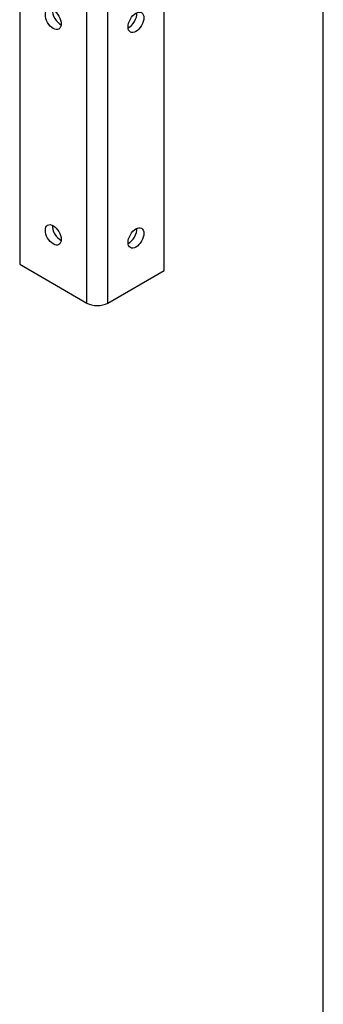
# Model space of a CAD drawing. Header units: inches. Extents: x 0.2 to 65.9, y -0.4 to 43.8.
# Tile 3 of 4: x 62.1 to 65.9, y 9.5 to 21.9. Entities that reach past the tile are written whole.
import ezdxf

# ---------------------------------------------------------------- set-up
doc = ezdxf.new("R2010")
doc.units = ezdxf.units.IN
doc.header["$MEASUREMENT"] = 0
doc.layers.add('COM55555-3', color=7, linetype='Continuous')
doc.layers.add('Default', color=7, linetype='Continuous')

# ---------------------------------------------------------------- blocks, each defined once
blk = doc.blocks.new('SE7')
at = {"layer": 'COM55555-3', "color": 7, "linetype": 'Continuous'}
for p, q in [((63.8946963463, 18.7285183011), (63.8946963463, 25.2604000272)), ((63.1858217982, 18.3192493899), (63.1858217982, 24.851131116)), ((62.9241922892, 18.3192493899), (62.9241922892, 24.8022322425)), ((62.0827352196, 22.683423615), (62.0827352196, 18.8050648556)), ((62.0827352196, 18.8050648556), (62.9241922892, 18.3192493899)), ((63.1858217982, 18.3192493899), (63.8946963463, 18.7285183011))]:
    blk.add_line(p, q, dxfattribs=at)
for centre, major_axis in [((62.50346375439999, 21.8791744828), (0.07025000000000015, -0.1216765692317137)), ((63.5402590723, 21.8409012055), (-0.07024999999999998, -0.1216765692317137)), ((62.50346375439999, 19.1745295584), (0.0702500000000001, -0.1216765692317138)), ((63.5402590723, 19.1362562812), (-0.0702500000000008, -0.1216765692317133))]:
    blk.add_ellipse(centre, major_axis=major_axis, ratio=0.5773502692, dxfattribs=at)
for centre, major_axis, start_param, end_param in [((62.591852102, 21.9302055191), (0.07024999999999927, -0.1216765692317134), 3.821985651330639, 5.602792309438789), ((63.4518707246, 21.8919322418), (-0.07025000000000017, -0.1216765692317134), 0.6803929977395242, 2.461199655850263), ((62.591852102, 19.2255605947), (0.07025000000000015, -0.1216765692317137), 3.821985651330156, 5.602792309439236), ((63.4518707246, 19.1872873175), (-0.07025000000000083, -0.1216765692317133), 0.6803929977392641, 2.461199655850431), ((63.0550070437, 18.3947753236), (0.1849999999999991, 7.385513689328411e-16), 3.926990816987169, 5.497787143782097)]:
    blk.add_ellipse(centre, major_axis=major_axis, ratio=0.5773502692, start_param=start_param, end_param=end_param, dxfattribs=at)
blk = doc.blocks.new('BORDER')
at = {"layer": 'Default', "color": 7, "linetype": 'Continuous'}
blk.add_line((0, 0), (0, 27.86), dxfattribs=at)

msp = doc.modelspace()

# ---------------------------------------------------------------- block references
at = {"layer": 'Default', "color": 7, "xscale": 1.57, "yscale": 1.57, "zscale": 1.57}
msp.add_blockref('BORDER', (65.8887094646, 0.09855108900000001), dxfattribs=at)
at = {"layer": 'Default'}
msp.add_blockref('SE7', (0, 0), dxfattribs=at)

doc.saveas('drawing.dxf')
